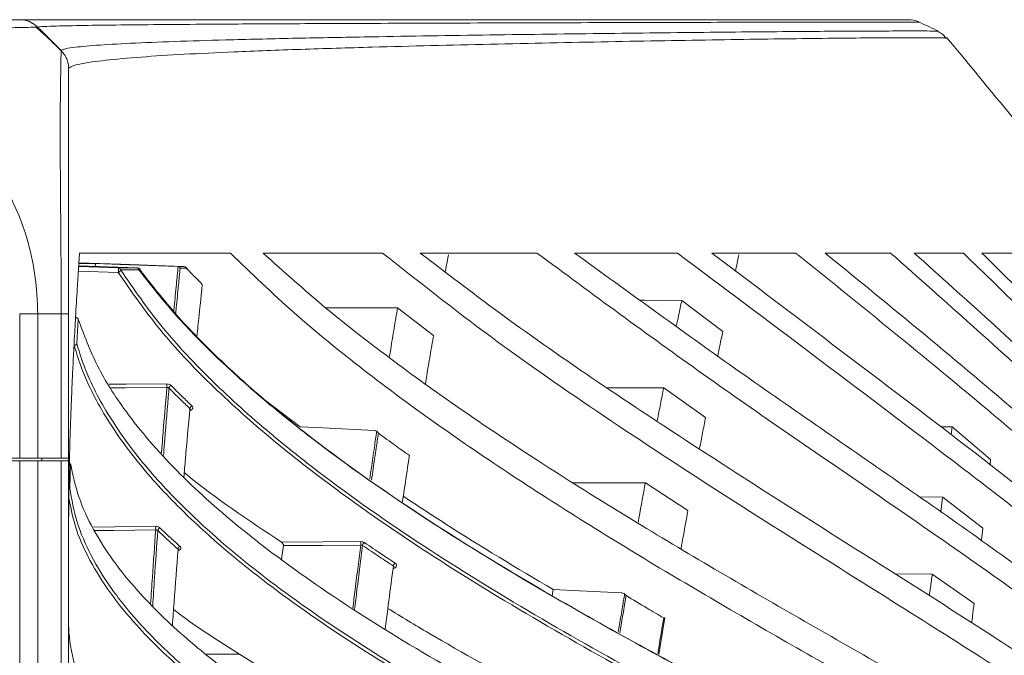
# Model space of a CAD drawing. Header units: millimetres. Extents: x 0 to 1118, y 0 to 864.
# Tile 67 of 256: x 297 to 316, y 237 to 250. Entities that reach past the tile are written whole.
import ezdxf

# ---------------------------------------------------------------- set-up
doc = ezdxf.new("R2010")
doc.units = ezdxf.units.MM

msp = doc.modelspace()

# ---------------------------------------------------------------- linework, layer by layer
at = {"color": 7, "linetype": 'Continuous', "lineweight": 15}
for p, q in [((297.6571, 249.602), (297.9534, 249.3057)), ((298.2997, 245.1408), (298.6241, 245.1403)), ((298.6185, 245.0855), (298.6241, 245.1403)), ((299.4516, 245.0563), (298.2968, 245.0968)), ((299.07, 245.0571), (299.4516, 245.0563)), ((299.4954, 245.0173), (299.1149, 245.0166)), ((300.2412, 245.0827), (300.2279, 245.0847)), ((310.0886, 244.4182), (310.8911, 243.8114)), ((298.0999, 244.1587), (298.0999, 241.3342)), ((304.5317, 244.2732), (305.2365, 243.7332)), ((298.2581, 243.5766), (298.2891, 244.0473)), ((309.7358, 242.7086), (310.5548, 242.1339)), ((301.9229, 242.4855), (302.6301, 241.9488)), ((300.4796, 242.2841), (300.4798, 242.2857)), ((315.3744, 241.9463), (315.156, 241.9488)), ((315.3744, 241.9463), (315.3547, 241.7975)), ((315.3744, 241.9463), (316.1292, 241.3104)), ((297.1427, 241.2842), (292.8499, 241.2842)), ((297.1427, 241.3342), (292.9088, 241.3342)), ((297.4963, 241.3342), (297.1427, 241.3342)), ((297.1427, 241.2842), (297.4963, 241.2842)), ((297.9534, 241.3342), (297.4963, 241.3342)), ((297.4963, 241.2842), (297.9534, 241.2842)), ((297.574, 241.2842), (297.5749, 241.3342)), ((298.0999, 241.3342), (297.9534, 241.3342)), ((297.9534, 241.2842), (298.0999, 241.2842)), ((298.0999, 241.3342), (298.0999, 241.2842)), ((298.0999, 241.2842), (298.0999, 184.5342)), ((316.1292, 241.3104), (316.1168, 241.2006)), ((298.1215, 240.7514), (298.137, 241.2297)), ((309.3775, 240.8538), (310.2099, 240.3141)), ((315.1914, 240.5755), (314.7321, 240.5792)), ((315.1914, 240.5755), (315.9764, 239.9689)), ((302.2645, 239.3579), (302.3, 239.6271)), ((314.9885, 239.0698), (315.8051, 238.4954)), ((307.5552, 238.6438), (307.5753, 238.765)), ((309.6392, 237.499), (309.7577, 238.2181)), ((301.439, 237.5042), (300.7972, 237.5042)), ((301.439, 237.5042), (301.9485, 237.1863))]:
    msp.add_line(p, q, dxfattribs=at)
at = {"color": 9, "linetype": 'Continuous', "lineweight": 0}
for p, q in [((299.07, 244.9682), (298.2903, 244.9946)), ((298.296, 245.0833), (299.07, 245.0571)), ((297.1427, 241.3342), (297.1427, 244.1587)), ((297.9534, 244.1592), (297.4963, 244.1592)), ((297.4963, 244.1592), (297.4963, 241.3342)), ((297.9534, 241.3342), (297.9534, 244.1592)), ((297.1427, 184.5342), (297.1427, 241.2842)), ((297.4963, 241.2842), (297.4963, 184.5342)), ((297.9534, 184.5342), (297.9534, 241.2842)), ((301.4413, 237.5028), (301.4144, 237.5042))]:
    msp.add_line(p, q, dxfattribs=at)
at = {"color": 7, "linetype": 'Continuous', "lineweight": 15, "flags": 128}
for points in [[(300.3467, 245.0847), (299.1222, 245.1278), (298.3007, 245.1566)], [(300.2279, 245.0847), (299.1041, 245.1237), (298.6241, 245.1403)], [(310.0886, 244.4182), (309.3596, 244.4241), (309.2754, 244.4248)], [(304.5317, 244.2732), (303.769, 244.2742), (303.127, 244.275)], [(309.7358, 242.7086), (309.0124, 242.712), (308.6188, 242.7139)], [(304.0751, 241.8781), (303.075, 241.927), (302.6301, 241.9488)], [(309.3775, 240.8538), (308.6587, 240.8548), (307.9398, 240.8558)], [(314.9885, 239.0698), (314.2653, 239.0732), (314.2521, 239.0732)], [(308.9121, 238.6998), (308.0864, 238.7401), (307.5753, 238.765)]]:
    msp.add_lwpolyline(points, dxfattribs=at)
at = {"color": 9, "linetype": 'Continuous', "lineweight": 0, "flags": 128}
for points in [[(298.89, 242.7797), (299.2247, 242.7816), (300.0211, 242.7862)], [(300.0211, 242.7172), (299.2062, 242.7126), (298.9329, 242.711)], [(298.5663, 239.9889), (299.0019, 239.9929), (299.8018, 240.0001)], [(299.8018, 239.9318), (298.9835, 239.9244), (298.6006, 239.921)], [(302.2595, 239.6954), (303.0739, 239.6999), (303.8131, 239.7039)], [(303.8131, 239.6353), (303.0566, 239.6312), (302.3, 239.6271)]]:
    msp.add_lwpolyline(points, dxfattribs=at)
at = {"color": 7, "linetype": 'Continuous', "lineweight": 15}
for centre, radius, start, end in [((297.1427, 249.4092), 0.5, 56.13314, 90), ((314.52, 249.4092), 0.5, 65.54425, 90.00019), ((299.4498, 245.0063), 0.05, 36.24803, 87.99149)]:
    msp.add_arc(centre, radius, start, end, dxfattribs=at)
at = {"color": 9, "linetype": 'Continuous', "lineweight": 0}
for centre, radius, start, end in [((298.8218, 245.0126), 0.2522, 349.84489, 10.15511), ((299.0672, 245.0089), 0.0483, 9.15504, 86.6668), ((299.0569, 245.0253), 0.0587, 282.95734, 351.43011), ((299.4485, 245.0087), 0.0477, 10.31618, 86.2753), ((299.4669, 245.0193), 0.0286, 355.84736, 35.41246), ((300.3429, 245.0394), 0.0454, 13.36231, 85.13602), ((300.3855, 245.0307), 0.035, 359.98293, 32.97693), ((300.867, 242.7517), 0.8466, 177.66464, 182.33536), ((300.1283, 242.6963), 0.0664, 111.92584, 171.78864), ((300.5389, 242.294), 0.0679, 113.49935, 171.92838), ((300.6249, 239.966), 0.8239, 177.62455, 182.37545), ((299.9071, 239.9139), 0.064, 110.31675, 173.31449), ((300.3038, 239.5486), 0.0653, 111.88489, 173.41722), ((304.6724, 239.6696), 0.86, 177.71522, 182.28478), ((303.9259, 239.6195), 0.0772, 122.39151, 172.86904), ((304.5289, 239.2164), 0.0786, 123.50706, 172.9887)]:
    msp.add_arc(centre, radius, start, end, dxfattribs=at)
at = {"color": 7, "linetype": 'Continuous', "lineweight": 15}
for points, knots in [([(292.3753, 249.9092), (292.7433, 249.9092), (293.3818, 249.9092), (294.2446, 249.9092), (295.0188, 249.9092), (295.7052, 249.9092), (296.2742, 249.9092), (296.693, 249.9092), (296.9824, 249.9092), (297.1223, 249.9092), (297.1373, 249.9092), (297.1428, 249.9092)], [0, 0, 0, 0, 0.1476517, 0.2562043, 0.364776, 0.4995885, 0.6089423, 0.7182917, 0.8277418, 0.9371757, 1, 1, 1, 1]), ([(297.1428, 249.9092), (297.1623, 249.9092), (297.2014, 249.9092), (297.4855, 249.9092), (297.9718, 249.9092), (298.6937, 249.9092), (299.5712, 249.9092), (300.6517, 249.9092), (301.9322, 249.9092), (303.6615, 249.9092), (305.7482, 249.9092), (307.7029, 249.9092), (309.1808, 249.9092), (310.2263, 249.9092), (311.1893, 249.9092), (312.051, 249.9092), (312.7974, 249.9092), (313.4147, 249.9092), (313.898, 249.9092), (314.2481, 249.9092), (314.451, 249.9092), (314.5347, 249.9092), (314.5147, 249.9092), (314.5121, 249.9092)], [0, 0, 0, 0, 0.0364326, 0.0728725, 0.1190847, 0.1654451, 0.2118931, 0.2582248, 0.3154581, 0.3727046, 0.4612768, 0.5498601, 0.5941835, 0.6385021, 0.6828006, 0.7271823, 0.7715596, 0.8159552, 0.86035, 0.9046574, 0.9490401, 0.9934246, 1, 1, 1, 1]), ([(297.4964, 249.7627), (297.4719, 249.7846), (297.423, 249.8283), (297.3352, 249.8738), (297.241, 249.9037), (297.1755, 249.9074), (297.1428, 249.9092)], [0, 0, 0, 0, 0.2500025, 0.5000045, 0.7500154, 1, 1, 1, 1]), ([(297.9591, 249.296), (297.8485, 249.4049), (297.6885, 249.5624), (297.5181, 249.7141), (297.4655, 249.7609)], [0, 0, 0, 0, 0.6913808, 1, 1, 1, 1]), ([(297.4964, 249.7627), (297.5096, 249.7495), (297.5539, 249.7052), (297.6058, 249.6533), (297.6455, 249.6136), (297.6548, 249.6043), (297.6567, 249.6024), (297.6571, 249.602)], [0, 0, 0, 0, 0.24520257, 0.81753456, 0.9606702, 0.99213466, 1, 1, 1, 1]), ([(315.1114, 249.6833), (315.048, 249.7132), (314.9211, 249.7729), (314.7943, 249.8327), (314.7308, 249.8626)], [0, 0, 0, 0, 0.49997753, 1, 1, 1, 1]), ([(315.2611, 249.5443), (315.2446, 249.5652), (315.2053, 249.6151), (315.142, 249.6593), (315.1031, 249.6765), (315.094, 249.6805)], [0, 0, 0, 0, 0.3569095, 0.8502313, 1, 1, 1, 1]), ([(320.5235, 243.0083), (320.3214, 243.2715), (319.9437, 243.7631), (319.4367, 244.4116), (319.0283, 244.93), (318.6903, 245.3561), (318.3677, 245.7608), (317.8799, 246.3694), (317.2184, 247.1879), (316.2961, 248.3189), (315.645, 249.1081), (315.2752, 249.5563)], [0, 0, 0, 0, 0.1184305, 0.2211943, 0.2933526, 0.353408, 0.4148699, 0.4777582, 0.6314633, 0.7907343, 1, 1, 1, 1]), ([(297.9534, 249.3057), (297.9752, 249.2812), (298.0189, 249.2323), (298.0644, 249.1446), (298.0943, 249.0504), (298.098, 248.9849), (298.0999, 248.9521)], [0, 0, 0, 0, 0.2500017, 0.50000105, 0.74999786, 1, 1, 1, 1]), ([(298.0999, 248.952), (298.0999, 248.9237), (298.0999, 248.8753), (298.0999, 248.538), (298.0999, 248.116), (298.0999, 247.5712), (298.0999, 246.9298), (298.0999, 246.2213), (298.0999, 245.4508), (298.0999, 244.7527), (298.0999, 244.3189), (298.0999, 244.1587)], [0, 0, 0, 0, 0.1584129, 0.2711138, 0.3838352, 0.4991897, 0.608333, 0.7174775, 0.8267511, 0.9360043, 1, 1, 1, 1]), ([(298.3131, 245.3467), (298.3071, 245.2548), (298.292, 245.0237), (298.2656, 244.6063), (298.2361, 244.1159), (298.2085, 243.6199), (298.1858, 243.1796), (298.1671, 242.7814), (298.1499, 242.3764), (298.1333, 241.9307), (298.1174, 241.4023), (298.1061, 240.865), (298.1006, 240.3915), (298.1001, 240.1233), (298.0999, 240.0158)], [0, 0, 0, 0, 0.0517798, 0.1301199, 0.2350221, 0.3278409, 0.4093336, 0.4828632, 0.5519041, 0.6372778, 0.7336521, 0.849142, 0.939521, 1, 1, 1, 1]), ([(301.2634, 245.3467), (300.9252, 245.3467), (300.2488, 245.3468), (299.4103, 245.3467), (298.7206, 245.3467), (298.4494, 245.3467), (298.3131, 245.3467)], [0, 0, 0, 0, 0.2510588, 0.5021807, 0.7498708, 1, 1, 1, 1]), ([(320.3572, 232.8702), (319.7759, 233.2528), (318.6131, 234.018), (316.1589, 235.4605), (313.2116, 237.121), (309.8417, 239.058), (307.2597, 240.6562), (305.2803, 242.0023), (303.8499, 243.0611), (302.486, 244.1658), (301.6709, 244.9531), (301.2634, 245.3467)], [0, 0, 0, 0, 0.09137988, 0.18278867, 0.36606287, 0.52332334, 0.68074279, 0.76018071, 0.83960845, 0.9198161, 1, 1, 1, 1]), ([(304.2384, 245.3467), (304.0345, 245.3467), (303.6268, 245.3467), (302.8327, 245.3468), (302.2734, 245.3467), (301.9007, 245.3467)], [0, 0, 0, 0, 0.2501874, 0.500377, 1, 1, 1, 1]), ([(301.9007, 245.3467), (302.3048, 244.9847), (303.1132, 244.2604), (304.4434, 243.2316), (305.8357, 242.2355), (307.841, 240.9031), (310.5109, 239.277), (313.8492, 237.3693), (316.6322, 235.7791), (318.8092, 234.4686), (319.8439, 233.7745), (320.3611, 233.4276)], [0, 0, 0, 0, 0.0788021, 0.1576204, 0.2371353, 0.3166577, 0.4873902, 0.6583376, 0.82904, 0.9145307, 1, 1, 1, 1]), ([(320.3678, 234.4071), (319.7995, 234.8277), (318.6627, 235.669), (316.254, 237.2575), (313.6278, 238.9012), (310.8468, 240.6528), (308.5604, 242.1509), (306.3273, 243.6967), (304.9352, 244.7963), (304.2384, 245.3467)], [0, 0, 0, 0, 0.1102551, 0.220543, 0.4417858, 0.5810928, 0.7204333, 0.8600705, 1, 1, 1, 1]), ([(304.9747, 245.3467), (305.578, 244.8866), (306.7848, 243.9662), (309.3303, 242.2128), (312.6199, 240.1042), (315.9419, 238.0207), (318.5361, 236.3012), (319.7591, 235.386), (320.3711, 234.9281)], [0, 0, 0, 0, 0.1247224, 0.2494641, 0.4997958, 0.7497032, 0.8747537, 1, 1, 1, 1]), ([(307.2582, 245.3467), (307.0658, 245.3467), (306.681, 245.3467), (305.9149, 245.3467), (305.3508, 245.3467), (304.9747, 245.3467)], [0, 0, 0, 0, 0.25002979, 0.50006054, 1, 1, 1, 1]), ([(305.5273, 245.3109), (305.5132, 245.2373), (305.4921, 245.1276), (305.4711, 245.0163), (305.4642, 244.9797)], [0, 0, 0, 0, 0.6704954, 1, 1, 1, 1]), ([(320.3768, 235.8393), (319.8621, 236.2633), (318.8317, 237.1121), (316.6549, 238.7213), (313.8658, 240.6607), (310.4947, 242.955), (308.3372, 244.5494), (307.2582, 245.3467)], [0, 0, 0, 0, 0.1255065, 0.2512374, 0.5022032, 0.7510529, 1, 1, 1, 1]), ([(307.9949, 245.3467), (309.0326, 244.5919), (311.1077, 243.0825), (314.2997, 240.8989), (316.9164, 239.051), (318.9407, 237.5258), (319.9001, 236.7228), (320.3798, 236.3214)], [0, 0, 0, 0, 0.2510307, 0.5020217, 0.7507405, 0.8753814, 1, 1, 1, 1]), ([(310.0048, 245.3467), (309.8389, 245.3467), (309.5071, 245.3467), (308.8375, 245.3467), (308.3319, 245.3467), (307.9949, 245.3467)], [0, 0, 0, 0, 0.25002428, 0.50004941, 1, 1, 1, 1]), ([(320.3848, 237.1597), (319.5671, 237.8859), (317.9321, 239.3379), (314.4245, 242.0319), (311.7698, 244.0229), (310.0048, 245.3467)], [0, 0, 0, 0, 0.2510891, 0.5020581, 1, 1, 1, 1]), ([(312.3218, 245.3467), (312.1881, 245.3467), (311.9207, 245.3467), (311.3751, 245.3467), (310.9553, 245.3467), (310.6755, 245.3467)], [0, 0, 0, 0, 0.2500776, 0.5001534, 1, 1, 1, 1]), ([(310.6755, 245.3467), (311.5093, 244.7164), (313.1769, 243.4557), (315.6701, 241.5692), (318.116, 239.6483), (319.6297, 238.2836), (320.3873, 237.6005)], [0, 0, 0, 0, 0.2509066, 0.5018133, 0.7506612, 1, 1, 1, 1]), ([(311.2059, 245.3097), (311.1899, 245.235), (311.1677, 245.1317), (311.1452, 245.0256), (311.139, 244.9963)], [0, 0, 0, 0, 0.7231917, 1, 1, 1, 1]), ([(320.3915, 238.362), (319.7578, 238.9789), (318.4905, 240.2125), (315.7946, 242.5399), (313.7092, 244.2254), (312.3218, 245.3467)], [0, 0, 0, 0, 0.2508281, 0.5015998, 1, 1, 1, 1]), ([(314.1723, 245.3467), (314.0697, 245.3467), (313.8647, 245.3467), (313.4423, 245.3467), (313.1117, 245.3467), (312.8914, 245.3467)], [0, 0, 0, 0, 0.250119, 0.5002374, 1, 1, 1, 1]), ([(312.8914, 245.3467), (313.5423, 244.8162), (314.8443, 243.7552), (316.7634, 242.1411), (318.6369, 240.4926), (319.8077, 239.3375), (320.3936, 238.7594)], [0, 0, 0, 0, 0.2506758, 0.5013606, 0.7504894, 1, 1, 1, 1]), ([(320.397, 239.4403), (319.9061, 239.9567), (318.9245, 240.9896), (316.8588, 242.9686), (315.2459, 244.3963), (314.1723, 245.3467)], [0, 0, 0, 0, 0.2505552, 0.5010863, 1, 1, 1, 1]), ([(315.5953, 245.3467), (315.5192, 245.3467), (315.3669, 245.3467), (315.0506, 245.3467), (314.7994, 245.3467), (314.632, 245.3467)], [0, 0, 0, 0, 0.250129, 0.5002577, 1, 1, 1, 1]), ([(314.632, 245.3467), (315.1331, 244.8992), (316.1354, 244.0042), (317.6041, 242.6355), (319.0379, 241.2405), (319.9449, 240.2753), (320.3987, 239.7924)], [0, 0, 0, 0, 0.2504487, 0.5009041, 0.7503254, 1, 1, 1, 1]), ([(320.4015, 240.3893), (320.0194, 240.818), (319.2554, 241.6754), (317.6649, 243.3387), (316.4227, 244.544), (315.5953, 245.3467)], [0, 0, 0, 0, 0.2503453, 0.5006816, 1, 1, 1, 1]), ([(316.6636, 245.3467), (316.6081, 245.3467), (316.4973, 245.3467), (316.2653, 245.3467), (316.0785, 245.3467), (315.9541, 245.3467)], [0, 0, 0, 0, 0.2501191, 0.5002368, 1, 1, 1, 1]), ([(315.9541, 245.3467), (316.3389, 244.9697), (317.1086, 244.2157), (318.617, 242.6844), (319.6888, 241.4901), (320.4028, 240.6944)], [0, 0, 0, 0, 0.2502834, 0.5005707, 1, 1, 1, 1]), ([(299.4516, 245.0462), (299.679, 244.7549), (300.1339, 244.1723), (300.9515, 243.3361), (301.8478, 242.5254), (303.1981, 241.4374), (305.0873, 240.1194), (307.8936, 238.414), (311.2067, 236.6189), (313.7105, 235.3438), (314.9633, 234.7058)], [0, 0, 0, 0, 0.0682848, 0.1365874, 0.2060461, 0.2755151, 0.4259092, 0.5771364, 0.788424, 1, 1, 1, 1]), ([(314.9934, 234.6866), (313.7422, 235.3235), (311.2392, 236.5978), (307.9319, 238.3895), (305.1262, 240.0944), (303.2442, 241.407), (301.9019, 242.4882), (301.0103, 243.2927), (300.1876, 244.131), (299.7261, 244.7219), (299.4954, 245.0173)], [0, 0, 0, 0, 0.2115027, 0.423133, 0.5736118, 0.7247468, 0.7930736, 0.8613906, 0.9307049, 1, 1, 1, 1]), ([(300.2279, 245.0847), (300.2546, 245.0847), (300.2941, 245.0847), (300.3339, 245.0847), (300.3467, 245.0847)], [0, 0, 0, 0, 0.6776924, 1, 1, 1, 1]), ([(300.2412, 245.0827), (300.2468, 245.0805), (300.2579, 245.0761), (300.271, 245.0641), (300.2776, 245.0547), (300.2801, 245.05), (300.2802, 245.0497)], [0, 0, 0, 0, 0.3419618, 0.6827615, 0.9848889, 1, 1, 1, 1]), ([(300.4141, 245.049), (300.4023, 245.0597), (300.3832, 245.0771), (300.3561, 245.0865), (300.3449, 245.0844), (300.344, 245.0842)], [0, 0, 0, 0, 0.5938937, 0.9672831, 1, 1, 1, 1]), ([(300.7141, 244.7297), (300.6709, 244.7732), (300.5719, 244.8731), (300.4751, 244.9739), (300.4205, 245.0307)], [0, 0, 0, 0, 0.4363558, 1, 1, 1, 1]), ([(300.6096, 243.725), (300.616, 243.7901), (300.6498, 244.1309), (300.6853, 244.4619), (300.7141, 244.7297)], [0, 0, 0, 0, 0.1909085, 1, 1, 1, 1]), ([(310.0886, 244.4182), (310.0683, 244.3225), (310.0332, 244.1569), (309.9977, 243.9872), (309.9827, 243.9155)], [0, 0, 0, 0, 0.5776464, 1, 1, 1, 1]), ([(304.5317, 244.2732), (304.5092, 244.1406), (304.4642, 243.8754), (304.4103, 243.5524), (304.3795, 243.3585), (304.3705, 243.302)], [0, 0, 0, 0, 0.4146828, 0.829364, 1, 1, 1, 1]), ([(298.2891, 244.0473), (298.2889, 244.0512), (298.2883, 244.0592), (298.2806, 244.0701), (298.2687, 244.0786), (298.2549, 244.0836), (298.2456, 244.0844), (298.2416, 244.0848)], [0, 0, 0, 0, 0.2141545, 0.4284692, 0.6382544, 0.8459812, 1, 1, 1, 1]), ([(310.0557, 234.8925), (309.7353, 235.0476), (308.6585, 235.5692), (306.8673, 236.4847), (304.7487, 237.6752), (302.9258, 238.8449), (301.4025, 239.9846), (300.1771, 241.0832), (299.2649, 242.1413), (298.6278, 243.1336), (298.402, 243.7428), (298.2891, 244.0473)], [0, 0, 0, 0, 0.0618962, 0.2080634, 0.3542771, 0.500275, 0.6128225, 0.7255087, 0.8377859, 0.9189124, 1, 1, 1, 1]), ([(310.8911, 243.8114), (310.8721, 243.7184), (310.8396, 243.5604), (310.8068, 243.3985), (310.7933, 243.3319)], [0, 0, 0, 0, 0.5880751, 1, 1, 1, 1]), ([(298.2075, 243.5421), (298.2134, 243.5426), (298.2251, 243.5435), (298.2404, 243.55), (298.2519, 243.5596), (298.2571, 243.5691), (298.2579, 243.575), (298.2581, 243.5766)], [0, 0, 0, 0, 0.2254486, 0.4507192, 0.680519, 0.9116805, 1, 1, 1, 1]), ([(305.2365, 243.7332), (305.2138, 243.6039), (305.1686, 243.3454), (305.1147, 243.0325), (305.084, 242.8454), (305.0752, 242.7923)], [0, 0, 0, 0, 0.4172056, 0.8344105, 1, 1, 1, 1]), ([(309.7358, 242.7086), (309.715, 242.6041), (309.6733, 242.3949), (309.6312, 242.1816), (309.6096, 242.0704), (309.6091, 242.0675)], [0, 0, 0, 0, 0.4934544, 0.9869096, 1, 1, 1, 1]), ([(300.3536, 240.9633), (300.3635, 241.0813), (300.4013, 241.5352), (300.4418, 241.9767), (300.4717, 242.3036)], [0, 0, 0, 0, 0.2598362, 1, 1, 1, 1]), ([(300.4717, 242.3036), (300.4744, 242.3006), (300.4796, 242.2948), (300.4794, 242.2876), (300.4794, 242.2841)], [0, 0, 0, 0, 0.5182967, 1, 1, 1, 1]), ([(310.5548, 242.1339), (310.535, 242.0326), (310.4962, 241.8332), (310.4571, 241.6297), (310.4379, 241.5296)], [0, 0, 0, 0, 0.5081297, 1, 1, 1, 1]), ([(304.1253, 241.8637), (304.1181, 241.8674), (304.1028, 241.8753), (304.0847, 241.8772), (304.0751, 241.8781)], [0, 0, 0, 0, 0.4721699, 1, 1, 1, 1]), ([(304.1253, 241.8637), (304.1301, 241.8599), (304.1427, 241.85), (304.152, 241.8349), (304.1564, 241.8251), (304.1565, 241.8248)], [0, 0, 0, 0, 0.37753539, 0.98643177, 1, 1, 1, 1]), ([(304.764, 241.3871), (304.673, 241.4518), (304.469, 241.5968), (304.2679, 241.7435), (304.1565, 241.8248)], [0, 0, 0, 0, 0.4461358, 1, 1, 1, 1]), ([(304.6281, 240.4798), (304.6396, 240.5582), (304.6801, 240.8357), (304.7256, 241.1369), (304.7598, 241.3593), (304.764, 241.3871)], [0, 0, 0, 0, 0.2559983, 0.9069189, 1, 1, 1, 1]), ([(314.5162, 230.6704), (313.2427, 231.1739), (311.3314, 231.9296), (308.8578, 232.9836), (306.8899, 233.8749), (304.8485, 234.8845), (303.017, 235.9222), (301.5394, 236.8977), (300.389, 237.7921), (299.5425, 238.6111), (298.9566, 239.3323), (298.5678, 239.945), (298.275, 240.5782), (298.183, 241.0125), (298.137, 241.2297)], [0, 0, 0, 0, 0.1774255, 0.266286, 0.3551386, 0.4675419, 0.5798941, 0.6572823, 0.7347521, 0.8120034, 0.8583397, 0.9046662, 0.9523382, 1, 1, 1, 1]), ([(300.3613, 241.0539), (300.3799, 241.0384), (300.9587, 240.5589), (301.6198, 240.1201), (302.2595, 239.6954)], [0, 0, 0, 0, 0.0322397, 1, 1, 1, 1]), ([(309.3775, 240.8538), (309.3566, 240.741), (309.3148, 240.5154), (309.2677, 240.2584), (309.2415, 240.1117), (309.2362, 240.0816)], [0, 0, 0, 0, 0.4427807, 0.8855628, 1, 1, 1, 1]), ([(304.6445, 240.5916), (304.9196, 240.4092), (305.8686, 239.7805), (306.8667, 239.1866), (307.5753, 238.765)], [0, 0, 0, 0, 0.2899495, 1, 1, 1, 1]), ([(315.1914, 240.5755), (315.1808, 240.4964), (315.1676, 240.3988), (315.1542, 240.2991), (315.1517, 240.2801)], [0, 0, 0, 0, 0.8104714, 1, 1, 1, 1]), ([(310.2099, 240.3141), (310.1899, 240.2045), (310.1499, 239.9854), (310.1049, 239.7365), (310.0799, 239.5947), (310.0748, 239.5661)], [0, 0, 0, 0, 0.443807, 0.8876134, 1, 1, 1, 1]), ([(315.9764, 239.9689), (315.9676, 239.8926), (315.9578, 239.8081), (315.9479, 239.7217), (315.9469, 239.7134)], [0, 0, 0, 0, 0.9037631, 1, 1, 1, 1]), ([(300.1297, 238.0707), (300.1401, 238.2206), (300.175, 238.7224), (300.2126, 239.2124), (300.2389, 239.556)], [0, 0, 0, 0, 0.2988062, 1, 1, 1, 1]), ([(300.2389, 239.556), (300.2416, 239.5533), (300.2464, 239.5482), (300.2462, 239.5418), (300.2461, 239.5388)], [0, 0, 0, 0, 0.5379495, 1, 1, 1, 1]), ([(300.247, 239.5389), (300.2476, 239.5418), (300.2483, 239.5452), (300.2476, 239.5443), (300.2475, 239.5442)], [0, 0, 0, 0, 0.8338131, 1, 1, 1, 1]), ([(302.3, 239.6271), (302.3002, 239.6306), (302.3005, 239.6377), (302.2968, 239.6508), (302.2893, 239.6658), (302.2765, 239.6825), (302.2656, 239.6908), (302.2595, 239.6954)], [0, 0, 0, 0, 0.14012017, 0.28003625, 0.45687086, 0.6987032, 1, 1, 1, 1]), ([(304.2897, 237.9998), (304.306, 238.1276), (304.351, 238.4799), (304.405, 238.8875), (304.4429, 239.1664), (304.4509, 239.226)], [0, 0, 0, 0, 0.30915589, 0.85250101, 1, 1, 1, 1]), ([(304.4509, 239.226), (304.4543, 239.2235), (304.4611, 239.2184), (304.4651, 239.2095), (304.4639, 239.2037), (304.4635, 239.2018)], [0, 0, 0, 0, 0.3997307, 0.79851185, 1, 1, 1, 1]), ([(304.4644, 239.2017), (304.4644, 239.2022), (304.4644, 239.2032), (304.4642, 239.2027), (304.464, 239.2025)], [0, 0, 0, 0, 0.4474979, 1, 1, 1, 1]), ([(314.9885, 239.0698), (314.9768, 238.9834), (314.9577, 238.8417), (314.9382, 238.6973), (314.9306, 238.6409)], [0, 0, 0, 0, 0.6096662, 1, 1, 1, 1]), ([(308.9726, 238.682), (308.9657, 238.6859), (308.949, 238.6952), (308.9269, 238.6989), (308.9136, 238.6997), (308.9121, 238.6998)], [0, 0, 0, 0, 0.3889868, 0.9296616, 1, 1, 1, 1]), ([(308.9726, 238.682), (308.9785, 238.6769), (308.9891, 238.6677), (308.9971, 238.6546), (309.0003, 238.6485), (309.0004, 238.6483)], [0, 0, 0, 0, 0.5468993, 0.9844813, 1, 1, 1, 1]), ([(309.7359, 238.2102), (309.6274, 238.2744), (309.3815, 238.4199), (309.137, 238.5664), (309.0004, 238.6483)], [0, 0, 0, 0, 0.4412254, 1, 1, 1, 1]), ([(300.1513, 238.378), (300.2113, 238.3318), (300.6081, 238.0263), (301.0576, 237.744), (301.439, 237.5042)], [0, 0, 0, 0, 0.1511112, 1, 1, 1, 1]), ([(304.3409, 238.3984), (304.606, 238.2366), (305.528, 237.674), (306.5014, 237.1451), (307.1949, 236.7684)], [0, 0, 0, 0, 0.28762796, 1, 1, 1, 1]), ([(315.8051, 238.4954), (315.7953, 238.4121), (315.7805, 238.2854), (315.7653, 238.1563), (315.7601, 238.1122)], [0, 0, 0, 0, 0.6584938, 1, 1, 1, 1]), ([(309.7454, 238.2032), (309.7481, 238.205), (309.7535, 238.2085), (309.7578, 238.2126), (309.7584, 238.2153), (309.7518, 238.2152), (309.7424, 238.2124), (309.736, 238.2102), (309.7359, 238.2102)], [0, 0, 0, 0, 0.1264282, 0.2522961, 0.42797, 0.6809122, 0.9928887, 1, 1, 1, 1]), ([(314.289, 228.5272), (313.0074, 228.9642), (311.0837, 229.6201), (308.6052, 230.5424), (306.7974, 231.2606), (305.0601, 232.011), (303.4069, 232.8048), (301.8673, 233.6494), (300.7034, 234.4136), (299.8753, 235.0681), (299.307, 235.5965), (298.827, 236.1441), (298.4331, 236.7472), (298.1649, 237.365), (298.0999, 237.8881), (298.0999, 238.0718), (298.0999, 238.0718)], [0, 0, 0, 0, 0.173718, 0.2607683, 0.3478104, 0.4347272, 0.5216256, 0.6100188, 0.6983601, 0.7454708, 0.7925733, 0.840696, 0.8888065, 0.9440273, 0.9999994, 1, 1, 1, 1])]:
    msp.add_open_spline(points, degree=3, knots=knots, dxfattribs=at)
at = {"color": 9, "linetype": 'Continuous', "lineweight": 0}
for points, knots in [([(297.4964, 249.7627), (297.4905, 249.7627), (297.4746, 249.7625), (297.3299, 249.7591), (297.0247, 249.7533), (296.5786, 249.7481), (295.9676, 249.7462), (295.2277, 249.7486), (294.3933, 249.7546), (293.4636, 249.7612), (292.7732, 249.7622), (292.3778, 249.7627)], [0, 0, 0, 0, 0.0627055, 0.1705803, 0.2816653, 0.3894287, 0.5004172, 0.6352695, 0.7422842, 0.8524249, 1, 1, 1, 1]), ([(314.7253, 249.8615), (314.7278, 249.8615), (314.7472, 249.8619), (314.6626, 249.8622), (314.4577, 249.8625), (314.1054, 249.8626), (313.6203, 249.8623), (313.0005, 249.8617), (312.2523, 249.8606), (311.3887, 249.859), (310.4247, 249.857), (309.3798, 249.8545), (307.9048, 249.8506), (305.9574, 249.8447), (303.8834, 249.8371), (302.1691, 249.8292), (300.9087, 249.8219), (299.8521, 249.814), (298.9939, 249.8054), (298.2862, 249.7953), (297.8136, 249.7845), (297.5429, 249.7735), (297.5119, 249.7664), (297.4963, 249.7628)], [0, 0, 0, 0, 0.0065891, 0.0511999, 0.0959684, 0.1405916, 0.1852169, 0.2300169, 0.2746194, 0.3193686, 0.3639242, 0.4084199, 0.452968, 0.5417735, 0.630371, 0.6874199, 0.7445444, 0.7900275, 0.8354986, 0.8818903, 0.9282616, 0.9639961, 1, 1, 1, 1]), ([(297.9539, 249.3052), (297.9657, 249.3151), (297.9894, 249.3351), (298.1991, 249.3703), (298.6088, 249.4088), (299.289, 249.4485), (300.1482, 249.4834), (301.2118, 249.5159), (302.4605, 249.5455), (304.1426, 249.5779), (306.1958, 249.6098), (308.1363, 249.6351), (309.6108, 249.6522), (310.6582, 249.6633), (311.6277, 249.6724), (312.5004, 249.6795), (313.2606, 249.6845), (313.8974, 249.6875), (314.4027, 249.6889), (314.7771, 249.6889), (315.0084, 249.6877), (315.1121, 249.6861), (315.0989, 249.6846), (315.0958, 249.6843)], [0, 0, 0, 0, 0.0299187, 0.0600096, 0.106515, 0.1530422, 0.200849, 0.2486713, 0.3048173, 0.3610666, 0.4498509, 0.5388407, 0.5834328, 0.6280641, 0.672736, 0.717507, 0.7622108, 0.8069303, 0.8518158, 0.8965279, 0.9414071, 0.9861079, 1, 1, 1, 1]), ([(315.2675, 249.5499), (315.2712, 249.5505), (315.2852, 249.553), (315.1804, 249.5555), (314.9475, 249.5574), (314.5722, 249.5574), (314.0643, 249.5552), (313.4254, 249.5504), (312.6625, 249.5425), (311.7875, 249.5313), (310.8166, 249.5168), (309.7668, 249.4991), (308.2919, 249.4719), (306.352, 249.4318), (304.3021, 249.3812), (302.6233, 249.3301), (301.3872, 249.2839), (300.3408, 249.2336), (299.4847, 249.1797), (298.7895, 249.1174), (298.3646, 249.0563), (298.1449, 249.0008), (298.1152, 248.9697), (298.1004, 248.9541)], [0, 0, 0, 0, 0.0159282, 0.0607407, 0.1055743, 0.1505727, 0.1954126, 0.2404202, 0.2852335, 0.32998, 0.3748357, 0.4194452, 0.4641028, 0.5529967, 0.6415399, 0.6974357, 0.7534067, 0.7997015, 0.8459829, 0.8932893, 0.9405723, 0.9702065, 1, 1, 1, 1]), ([(292.3498, 249.3057), (292.527, 249.3002), (292.9967, 249.2856), (293.7488, 249.1368), (294.5744, 248.8315), (295.3342, 248.3858), (295.9853, 247.8401), (296.5382, 247.1953), (296.9799, 246.4679), (297.2875, 245.6875), (297.4636, 244.9102), (297.4853, 244.4095), (297.4961, 244.1592)], [0, 0, 0, 0, 0.065799, 0.1743475, 0.2828926, 0.3913458, 0.4997945, 0.5968724, 0.7055422, 0.8142124, 0.9070963, 1, 1, 1, 1]), ([(297.9534, 244.1592), (297.9534, 244.3312), (297.9535, 244.7931), (297.9492, 245.5449), (297.9418, 246.3722), (297.9359, 247.1421), (297.9347, 247.8332), (297.9379, 248.4168), (297.944, 248.868), (297.9516, 249.2241), (297.9527, 249.2757), (297.9533, 249.3057)], [0, 0, 0, 0, 0.0638807, 0.1715816, 0.2825247, 0.3900465, 0.500815, 0.6162124, 0.7271687, 0.8416822, 1, 1, 1, 1]), ([(298.1004, 248.954), (298.1001, 248.9531), (298.0999, 248.9521), (298.0999, 248.9521), (298.0999, 248.9521)], [0, 0, 0, 0, 0.9998909, 1, 1, 1, 1]), ([(310.0627, 236.6084), (309.8177, 236.7405), (308.7944, 237.2925), (307.0281, 238.2892), (304.839, 239.6445), (303.1789, 240.8175), (301.8652, 241.8688), (300.8579, 242.7771), (299.8505, 243.8388), (299.3299, 244.5921), (299.07, 244.9682)], [0, 0, 0, 0, 0.0554186, 0.2314568, 0.4075443, 0.583371, 0.6609441, 0.7739843, 0.8871542, 1, 1, 1, 1]), ([(299.1149, 245.0166), (299.3742, 244.6411), (299.8936, 243.8891), (300.8988, 242.8292), (301.9042, 241.9224), (303.2159, 240.8722), (304.8743, 239.7001), (307.0615, 238.3458), (308.8937, 237.3115), (309.9869, 236.7241), (310.3012, 236.5552)], [0, 0, 0, 0, 0.1110209, 0.2223609, 0.3335735, 0.4099435, 0.5831429, 0.7565998, 0.9300079, 1, 1, 1, 1]), ([(300.1557, 244.2051), (300.1584, 244.2336), (300.175, 244.4124), (300.2035, 244.7046), (300.2297, 244.967), (300.2412, 245.0827)], [0, 0, 0, 0, 0.0959858, 0.6015476, 1, 1, 1, 1]), ([(300.2802, 245.0497), (300.2692, 244.9392), (300.2437, 244.6819), (300.2147, 244.3852), (300.1972, 244.1967), (300.1937, 244.1584)], [0, 0, 0, 0, 0.3751631, 0.8730941, 1, 1, 1, 1]), ([(300.3871, 245.0499), (300.3743, 245.0499), (300.3385, 245.0498), (300.303, 245.0498), (300.2802, 245.0497)], [0, 0, 0, 0, 0.3578628, 1, 1, 1, 1]), ([(300.3871, 245.0499), (300.3877, 245.0499), (300.3927, 245.0498), (300.4038, 245.046), (300.4147, 245.036), (300.4205, 245.0307)], [0, 0, 0, 0, 0.0608817, 0.5026918, 1, 1, 1, 1]), ([(297.4963, 244.1592), (297.4718, 244.1591), (297.4229, 244.159), (297.3352, 244.1589), (297.241, 244.1588), (297.1755, 244.1588), (297.1427, 244.1587)], [0, 0, 0, 0, 0.2500057, 0.4999973, 0.7499908, 1, 1, 1, 1]), ([(297.9535, 244.1592), (297.9753, 244.1591), (298.019, 244.159), (298.0644, 244.1589), (298.0943, 244.1588), (298.098, 244.1588), (298.0999, 244.1587)], [0, 0, 0, 0, 0.2500019, 0.5000032, 0.7499951, 1, 1, 1, 1]), ([(298.2581, 243.5766), (298.2978, 243.4474), (298.4407, 242.9829), (298.8367, 242.1982), (299.5185, 241.2479), (300.4964, 240.1957), (301.8123, 239.065), (303.4892, 237.8786), (305.3182, 236.7632), (307.381, 235.6334), (309.6637, 234.4874), (312.1555, 233.321), (313.8444, 232.5624), (314.6888, 232.1831)], [0, 0, 0, 0, 0.0262858, 0.0945042, 0.1629834, 0.2313369, 0.3320312, 0.433073, 0.5343741, 0.6354227, 0.7569104, 0.878455, 1, 1, 1, 1]), ([(314.6594, 232.124), (313.8146, 232.5036), (312.1251, 233.2628), (309.6322, 234.4298), (307.348, 235.5764), (305.2831, 236.7072), (303.4518, 237.8237), (301.7727, 239.0114), (300.4546, 240.1435), (299.4745, 241.1975), (298.7909, 242.1499), (298.3919, 242.9399), (298.2482, 243.4091), (298.2075, 243.5421)], [0, 0, 0, 0, 0.1213457, 0.2426907, 0.3639793, 0.4649541, 0.5661808, 0.667149, 0.76777, 0.8361729, 0.9047017, 0.9729696, 1, 1, 1, 1]), ([(299.9162, 241.4414), (299.9232, 241.5321), (299.9568, 241.9643), (299.9927, 242.3849), (300.0211, 242.7172)], [0, 0, 0, 0, 0.2099122, 1, 1, 1, 1]), ([(300.0625, 242.7058), (300.0606, 242.6837), (300.032, 242.3504), (299.9954, 241.9175), (299.9629, 241.4964), (299.9551, 241.396)], [0, 0, 0, 0, 0.0513801, 0.7738216, 1, 1, 1, 1]), ([(300.1035, 242.758), (300.0972, 242.7631), (300.0841, 242.7739), (300.0548, 242.7842), (300.0323, 242.7855), (300.0211, 242.7862)], [0, 0, 0, 0, 0.3170843, 0.658611, 1, 1, 1, 1]), ([(300.0211, 242.7172), (300.0268, 242.7173), (300.038, 242.7175), (300.0528, 242.7133), (300.0594, 242.7083), (300.0625, 242.7058)], [0, 0, 0, 0, 0.34324548, 0.68461842, 1, 1, 1, 1]), ([(300.4717, 242.3036), (300.408, 242.3647), (300.2691, 242.4978), (300.135, 242.6328), (300.0625, 242.7058)], [0, 0, 0, 0, 0.459065, 1, 1, 1, 1]), ([(300.1035, 242.758), (300.1758, 242.685), (300.3096, 242.5502), (300.4482, 242.4173), (300.5119, 242.3563)], [0, 0, 0, 0, 0.54091582, 1, 1, 1, 1]), ([(300.5119, 242.3563), (300.517, 242.3501), (300.5273, 242.3377), (300.5291, 242.316), (300.5203, 242.2949), (300.5006, 242.277), (300.4817, 242.266), (300.4695, 242.2634), (300.4681, 242.2631)], [0, 0, 0, 0, 0.1942519, 0.3885139, 0.5828787, 0.7781093, 0.9745088, 1, 1, 1, 1]), ([(303.9899, 240.9293), (303.9997, 240.9994), (304.0289, 241.2078), (304.0741, 241.5186), (304.1097, 241.7585), (304.1253, 241.8637)], [0, 0, 0, 0, 0.2218471, 0.6588092, 1, 1, 1, 1]), ([(304.1565, 241.8248), (304.1422, 241.7281), (304.108, 241.4965), (304.0635, 241.1909), (304.0339, 240.9792), (304.0236, 240.9056)], [0, 0, 0, 0, 0.3191501, 0.7634006, 1, 1, 1, 1]), ([(298.1215, 240.7514), (298.1609, 240.5292), (298.2397, 240.0847), (298.5275, 239.4217), (298.9318, 238.7667), (299.5328, 238.0256), (300.3645, 237.2195), (301.4521, 236.3648), (302.892, 235.3996), (304.7273, 234.3479), (306.8031, 233.3164), (308.7878, 232.4157), (311.2609, 231.3608), (313.176, 230.6059), (314.4538, 230.1022)], [0, 0, 0, 0, 0.0484266, 0.0968638, 0.1470313, 0.1972123, 0.2704065, 0.3437877, 0.4170952, 0.5318977, 0.6467587, 0.734953, 0.8231548, 1, 1, 1, 1]), ([(314.4248, 230.0433), (313.1492, 230.5463), (311.2346, 231.3012), (308.7601, 232.3564), (306.7998, 233.2459), (304.7738, 234.2506), (302.9614, 235.28), (301.4989, 236.2469), (300.3592, 237.1328), (299.505, 237.9563), (298.9012, 238.6975), (298.4948, 239.3483), (298.2103, 239.9809), (298.1341, 240.4015), (298.0999, 240.5909)], [0, 0, 0, 0, 0.1777866, 0.2668409, 0.3558876, 0.4674611, 0.5789849, 0.6557667, 0.7326282, 0.8092799, 0.8584571, 0.9076221, 0.9584031, 1, 1, 1, 1]), ([(299.7032, 238.4884), (299.7144, 238.6611), (299.746, 239.1481), (299.7799, 239.6244), (299.8018, 239.9318)], [0, 0, 0, 0, 0.354662, 1, 1, 1, 1]), ([(299.8435, 239.9214), (299.8215, 239.6124), (299.787, 239.1266), (299.7549, 238.6299), (299.7432, 238.4492)], [0, 0, 0, 0, 0.6361725, 1, 1, 1, 1]), ([(299.8848, 239.974), (299.8783, 239.979), (299.8652, 239.989), (299.8354, 239.9985), (299.813, 239.9996), (299.8018, 240.0001)], [0, 0, 0, 0, 0.3280729, 0.6640463, 1, 1, 1, 1]), ([(299.8018, 239.9318), (299.8074, 239.932), (299.8186, 239.9323), (299.8336, 239.9285), (299.8402, 239.9237), (299.8435, 239.9214)], [0, 0, 0, 0, 0.3374504, 0.673412, 1, 1, 1, 1]), ([(300.2389, 239.556), (300.1771, 239.6117), (300.0427, 239.7326), (299.9133, 239.8552), (299.8435, 239.9214)], [0, 0, 0, 0, 0.4603114, 1, 1, 1, 1]), ([(299.8848, 239.974), (299.9545, 239.9079), (300.0836, 239.7855), (300.2177, 239.6647), (300.2795, 239.6092)], [0, 0, 0, 0, 0.539672, 1, 1, 1, 1]), ([(300.2795, 239.6092), (300.2845, 239.6035), (300.2945, 239.5921), (300.2958, 239.5724), (300.2865, 239.5531), (300.2663, 239.5369), (300.2482, 239.5272), (300.237, 239.525), (300.2366, 239.5249)], [0, 0, 0, 0, 0.1979001, 0.3958373, 0.5938736, 0.7927378, 0.992645, 1, 1, 1, 1]), ([(303.6573, 238.4015), (303.6722, 238.5248), (303.706, 238.8022), (303.7581, 239.2129), (303.7954, 239.4992), (303.8131, 239.6353)], [0, 0, 0, 0, 0.2958532, 0.6653108, 1, 1, 1, 1]), ([(303.8493, 239.6291), (303.8312, 239.4908), (303.7937, 239.2023), (303.7409, 238.7863), (303.7068, 238.5056), (303.6914, 238.379)], [0, 0, 0, 0, 0.335683, 0.7002341, 1, 1, 1, 1]), ([(303.8845, 239.6847), (303.883, 239.6856), (303.8738, 239.6917), (303.8511, 239.7013), (303.8264, 239.703), (303.8131, 239.7039)], [0, 0, 0, 0, 0.080651, 0.5039272, 1, 1, 1, 1]), ([(303.8131, 239.6353), (303.8199, 239.6356), (303.8323, 239.636), (303.8438, 239.6322), (303.8485, 239.6295), (303.8493, 239.6291)], [0, 0, 0, 0, 0.4989776, 0.9201671, 1, 1, 1, 1]), ([(304.4509, 239.226), (304.3606, 239.2857), (304.1584, 239.4191), (303.9593, 239.5543), (303.8493, 239.6291)], [0, 0, 0, 0, 0.4471056, 1, 1, 1, 1]), ([(303.8845, 239.6847), (303.9945, 239.61), (304.1933, 239.4749), (304.3952, 239.3415), (304.4855, 239.2819)], [0, 0, 0, 0, 0.55288008, 1, 1, 1, 1]), ([(304.4855, 239.2819), (304.4924, 239.2764), (304.506, 239.2654), (304.5138, 239.2442), (304.5109, 239.2225), (304.4968, 239.2023), (304.4741, 239.1857), (304.4539, 239.1795), (304.4442, 239.1765)], [0, 0, 0, 0, 0.1677345, 0.3354997, 0.5029596, 0.6711623, 0.8410092, 1, 1, 1, 1]), ([(308.8479, 237.933), (308.8562, 237.984), (308.8835, 238.1515), (308.9251, 238.4007), (308.9585, 238.5983), (308.9726, 238.682)], [0, 0, 0, 0, 0.2013509, 0.661453, 1, 1, 1, 1]), ([(309.0004, 238.6483), (308.9875, 238.572), (308.9554, 238.3818), (308.9146, 238.1383), (308.8871, 237.969), (308.8785, 237.9162)], [0, 0, 0, 0, 0.31574474, 0.78652885, 1, 1, 1, 1]), ([(309.6195, 237.5098), (309.628, 237.5618), (309.6666, 237.7979), (309.7055, 238.0295), (309.7359, 238.2102)], [0, 0, 0, 0, 0.2203019, 1, 1, 1, 1])]:
    msp.add_open_spline(points, degree=3, knots=knots, dxfattribs=at)

doc.saveas('drawing.dxf')
